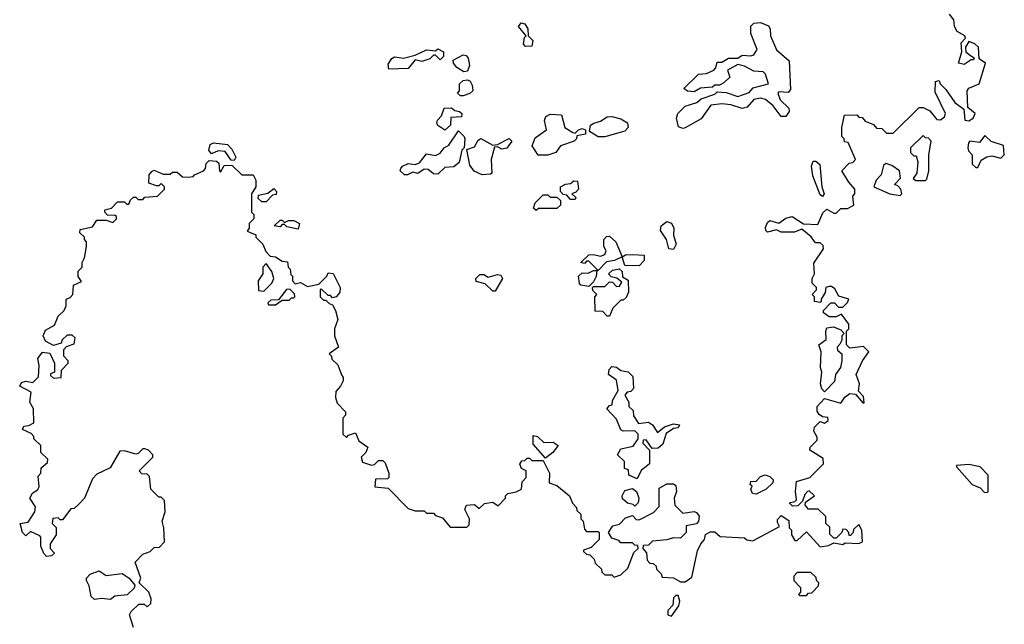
# Model space of a CAD drawing. Extents: x 2551545 to 2886624, y 315747 to 489036.
# Tile 81 of 119: x 2676508 to 2680810, y 389384 to 392025. Entities that reach past the tile are written whole.
import ezdxf

# ---------------------------------------------------------------- set-up
doc = ezdxf.new("R2010")
doc.units = 0

msp = doc.modelspace()

# ---------------------------------------------------------------- linework, layer by layer
at = {"layer": '0CON10XD'}
for points in [[(2677913.3, 390473.3), (2677921.7, 390461.7), (2677921.7, 390448.3), (2677910, 390425), (2677888.3, 390401.7), (2677887.5, 390375), (2677895, 390350), (2677931.7, 390311.7), (2677931.7, 390298.3), (2677920, 390285), (2677920, 390215), (2677935, 390200), (2677945, 390210), (2677975, 390220), (2677990, 390185), (2678028.3, 390158.3), (2678020, 390135), (2678000, 390115), (2678005, 390092.5), (2678045, 390080), (2678058.3, 390081.7), (2678075, 390100), (2678095, 390100), (2678105, 390090), (2678120, 390045), (2678120, 390025), (2678115, 390020), (2678061.7, 390018.3), (2678060, 389985), (2678118.3, 389978.3), (2678205, 389890), (2678235, 389880), (2678275, 389880), (2678285, 389870), (2678315, 389870), (2678325, 389860), (2678355, 389850), (2678388.3, 389808.3), (2678461.7, 389808.3), (2678471.7, 389818.3), (2678472.5, 389845), (2678452.5, 389885), (2678460, 389905), (2678495, 389907.5), (2678515, 389890), (2678538.3, 389911.7), (2678575, 389917.5), (2678598.3, 389901.7), (2678630, 389935), (2678630, 389945), (2678640, 389955), (2678677, 389963), (2678700, 389975), (2678703, 390007), (2678720, 390025), (2678720, 390055), (2678700, 390065), (2678693, 390083), (2678701.7, 390098.3), (2678715, 390100), (2678725, 390110), (2678735, 390110), (2678745, 390100), (2678795, 390100), (2678822.5, 390045), (2678821.7, 390001.7), (2678855, 389990), (2678910, 389945), (2678923, 389913), (2678940, 389895), (2678941.7, 389881.7), (2678960, 389865), (2678960, 389845), (2678970, 389835), (2678975, 389800), (2678985, 389790), (2679035, 389790), (2679040, 389785), (2679040, 389755), (2679005, 389720), (2678971.7, 389708.3), (2678971.7, 389701.7), (2678985, 389690), (2678998.3, 389688.3), (2679018.3, 389668.3), (2679021.7, 389651.7), (2679050, 389625), (2679051.7, 389611.7), (2679065, 389600), (2679095, 389600), (2679105, 389590), (2679135, 389600), (2679165, 389630), (2679191.7, 389698.3), (2679210, 389715), (2679208.3, 389728.3), (2679195, 389730), (2679185, 389740), (2679135, 389740), (2679125, 389750), (2679095, 389760), (2679080, 389785), (2679100, 389815), (2679128.3, 389821.7), (2679155, 389850), (2679185, 389860), (2679201.7, 389841.7), (2679215, 389840), (2679277, 389873), (2679301.7, 389898.3), (2679301.7, 389978.3), (2679335, 389997.5), (2679365, 389997.5), (2679375, 389990), (2679377.5, 389965), (2679367.5, 389935), (2679370, 389905), (2679405, 389870), (2679455, 389877.5), (2679465, 389872.5), (2679476.1, 389856.1), (2679473.3, 389835), (2679465, 389823.3), (2679420, 389815), (2679420, 389785), (2679395, 389760), (2679365, 389762.5), (2679335, 389752.5), (2679273, 389747), (2679255, 389730), (2679231.7, 389728.3), (2679230, 389715), (2679247, 389697), (2679250, 389665), (2679261.7, 389651.7), (2679275, 389650), (2679288.3, 389638.3), (2679290, 389625), (2679310, 389605), (2679315, 389590), (2679365, 389587.5), (2679395, 389570), (2679415, 389570), (2679445, 389590), (2679470, 389705), (2679483.9, 389736.1), (2679500, 389755), (2679505, 389776.7), (2679525, 389787.5), (2679545, 389787.5), (2679568.3, 389768.3), (2679675, 389762.5), (2679685, 389752.5), (2679711.7, 389748.3), (2679828.3, 389811.7), (2679818.3, 389828.3), (2679818.3, 389841.7), (2679835, 389860), (2679868.3, 389838.3), (2679870, 389805), (2679880, 389795), (2679880, 389775), (2679895, 389750), (2679905, 389750), (2679945, 389787.5), (2680005, 389722.5), (2680041.7, 389728.3), (2680065, 389740), (2680105, 389732.5), (2680115, 389740), (2680175, 389737.5), (2680190, 389745), (2680187.5, 389795), (2680175, 389820), (2680151.7, 389798.3), (2680150, 389785), (2680138.3, 389771.7), (2680131.7, 389771.7), (2680130, 389785), (2680118.3, 389798.3), (2680105, 389800), (2680100, 389785), (2680075, 389760), (2680065, 389760), (2680048.3, 389778.3), (2680048.3, 389808.3), (2680030, 389825), (2680030, 389855), (2679997, 389887), (2679955, 389887.5), (2679940, 389905), (2679941.7, 389918.3), (2679980, 389945), (2679957, 389967), (2679950, 389965), (2679938.3, 389951.7), (2679928.3, 389921.7), (2679908.3, 389901.7), (2679885, 389900), (2679870, 389915), (2679895, 389920), (2679901.7, 389928.3), (2679897.5, 389965), (2679901.7, 390008.3), (2679960, 390025), (2680020, 390085), (2680018.3, 390108.3), (2679960, 390145), (2679961.7, 390158.3), (2679991.7, 390188.3), (2679991.7, 390201.7), (2679978.3, 390228.3), (2679980, 390245), (2680005, 390270), (2680025, 390262.5), (2680040, 390275), (2680038.3, 390288.3), (2680015, 390290), (2680000.7, 390300.7), (2679992.5, 390315), (2679992.5, 390335), (2680025, 390370), (2680095, 390350), (2680113.6, 390376.4), (2680135, 390392.5), (2680160, 390390), (2680191.7, 390351.7), (2680198.3, 390351.7), (2680195, 390380), (2680172.5, 390402.5), (2680177.5, 390435), (2680163.3, 390475), (2680190, 390535), (2680217.5, 390575), (2680195, 390597.5), (2680135, 390590), (2680120, 390605), (2680120, 390665), (2680130, 390675), (2680130, 390695), (2680098.3, 390738.3), (2680075, 390727.5), (2680045, 390727.5), (2680020, 390745), (2680020, 390755), (2680051.7, 390788.3), (2680068.3, 390788.3), (2680085, 390770), (2680105, 390770), (2680125, 390790), (2680130, 390805), (2680087.5, 390817.5), (2680069.3, 390849.3), (2680055, 390860), (2680045, 390860), (2680030, 390855), (2680027, 390833), (2680010, 390805), (2680010, 390795), (2680005, 390790), (2679980, 390795), (2679980, 390815), (2679970, 390825), (2679990, 390845), (2679990, 390855), (2679970, 390875), (2679970, 390895), (2679980, 390915), (2679978.3, 390961.7), (2680020, 391025), (2680018.3, 391038.3), (2680005, 391050), (2679985, 391050), (2679966.4, 391076.4), (2679925, 391110), (2679893, 391097), (2679835, 391097.5), (2679815, 391107.5), (2679775, 391097.5), (2679767.5, 391105), (2679767, 391117), (2679775, 391140), (2679785, 391147.5), (2679825, 391136.7), (2679855, 391158.8), (2679883.6, 391166.4), (2679933, 391133), (2679995, 391130), (2680017.7, 391182.3), (2680035, 391197.5), (2680065, 391180), (2680075, 391180), (2680095, 391200), (2680125, 391200), (2680152.5, 391215), (2680147.5, 391255), (2680156.7, 391265), (2680157.5, 391285), (2680130, 391315), (2680100, 391365), (2680131.7, 391398.3), (2680148.3, 391401.7), (2680160, 391415), (2680128.3, 391488.3), (2680111.7, 391491.7), (2680110, 391505), (2680100, 391515), (2680100, 391555), (2680111.7, 391608.3), (2680165, 391610), (2680175, 391600), (2680188.3, 391598.3), (2680201.7, 391581.7), (2680238.3, 391568.3), (2680251.7, 391551.7), (2680275, 391550), (2680295, 391530), (2680325, 391530), (2680438.3, 391641.7), (2680455, 391642.5), (2680485, 391627.5), (2680515, 391590), (2680531.7, 391588.3), (2680549.3, 391600.7), (2680552.5, 391615), (2680508.3, 391708.3), (2680510, 391755), (2680525, 391760), (2680530, 391745), (2680555, 391720), (2680593.6, 391663.6), (2680632.5, 391635), (2680637, 391587), (2680655, 391584), (2680673.3, 391595), (2680682.5, 391615), (2680651.2, 391641.2), (2680648, 391715), (2680655, 391726.2), (2680700, 391745), (2680727.5, 391835), (2680700, 391855), (2680696.7, 391905), (2680680.7, 391920.7), (2680655, 391930), (2680640, 391905), (2680642.5, 391885), (2680661.7, 391868.3), (2680678.3, 391858.3), (2680675, 391850), (2680665, 391850), (2680635, 391830), (2680610, 391835), (2680623.8, 391885), (2680621.2, 391925), (2680640, 391945), (2680637.5, 391955), (2680603.5, 391973.5), (2680592.9, 391995), (2680590, 392025), (2680570, 392050)], [(2678718.3, 391908.3), (2678708.3, 391918.3), (2678713, 391947), (2678720, 391955), (2678687.5, 391995), (2678698.3, 392011.7), (2678715, 392007.5), (2678727.5, 391985), (2678730, 391955), (2678750, 391935), (2678745, 391910), (2678718.3, 391908.3)], [(2679405, 391550), (2679387, 391557), (2679378, 391595), (2679383.8, 391615), (2679415, 391648), (2679467, 391663), (2679485, 391680), (2679545, 391700), (2679555, 391710), (2679595, 391707.5), (2679645, 391690), (2679695, 391707.5), (2679712.5, 391727.5), (2679780, 391745), (2679767, 391787), (2679757, 391797), (2679715, 391800), (2679675, 391822.5), (2679645, 391830), (2679600, 391805), (2679610, 391775), (2679585, 391750), (2679565, 391740), (2679545, 391740), (2679535, 391730), (2679483, 391727), (2679455, 391710), (2679425, 391712.5), (2679410, 391725), (2679473, 391787), (2679509.3, 391790.7), (2679540, 391805), (2679550, 391815), (2679555, 391840), (2679575, 391840), (2679605, 391857.5), (2679645, 391857.5), (2679665, 391870), (2679703, 391867), (2679715, 391872.5), (2679730, 391895), (2679702.5, 391965), (2679703, 391997), (2679715, 392010), (2679745, 392013.3), (2679779.3, 391999.3), (2679787.5, 391985), (2679788.8, 391955), (2679813.9, 391893.9), (2679870, 391845), (2679875, 391720), (2679865, 391707.5), (2679825, 391710), (2679820, 391705), (2679830, 391675), (2679868.3, 391638.3), (2679870, 391625), (2679855, 391602.5), (2679835, 391602.5), (2679799.5, 391649.5), (2679766.1, 391676.1), (2679745, 391683.3), (2679715, 391677.5), (2679686.1, 391643.9), (2679665, 391637.5), (2679615, 391653.3), (2679575, 391657.5), (2679528.3, 391651.7), (2679485, 391592.5), (2679415, 391553.3), (2679405, 391550)], [(2678120, 391810), (2678118.3, 391831.7), (2678133.6, 391856.4), (2678145, 391862.5), (2678185, 391857.5), (2678235, 391870), (2678285, 391893.3), (2678325, 391890), (2678335, 391897.5), (2678360, 391885), (2678360, 391865), (2678345, 391850), (2678325, 391870), (2678315, 391870), (2678300, 391855), (2678265, 391842.5), (2678235, 391850), (2678205, 391812.5), (2678120, 391810)], [(2678448.3, 391798.3), (2678417, 391817), (2678402.5, 391835), (2678401.7, 391848.3), (2678445, 391872.5), (2678458.3, 391868.3), (2678467, 391857), (2678472.5, 391825), (2678465, 391800), (2678448.3, 391798.3)], [(2678445, 391692.5), (2678433, 391693), (2678420, 391705), (2678430, 391715), (2678430, 391745), (2678445, 391760), (2678465, 391762.5), (2678476.4, 391756.4), (2678485, 391740), (2678487.5, 391715), (2678475, 391702.5), (2678445, 391692.5)], [(2678365, 391542.5), (2678335, 391562.5), (2678330, 391575), (2678333, 391587), (2678350, 391605), (2678361.7, 391638.3), (2678395, 391640), (2678408.3, 391628.3), (2678430, 391625), (2678440, 391615), (2678438.3, 391601.7), (2678391.7, 391598.3), (2678390, 391565), (2678365, 391542.5)], [(2678773, 391433), (2678747.5, 391475), (2678760.7, 391509.3), (2678810, 391545), (2678801.2, 391585), (2678807, 391603), (2678825, 391612.5), (2678875, 391610), (2678890, 391555), (2678925, 391532.5), (2678935, 391530), (2678950, 391545), (2678965, 391550), (2678980, 391545), (2678980, 391525), (2678941.7, 391518.3), (2678940, 391505), (2678930, 391495), (2678870, 391475), (2678850, 391445), (2678815, 391433.3), (2678773, 391433)], [(2679035, 391513.3), (2678997.5, 391537.5), (2679002.5, 391565), (2679016, 391574), (2679045, 391582), (2679075, 391600.8), (2679095, 391602.9), (2679135, 391592.9), (2679163.8, 391575), (2679166.2, 391555), (2679151.4, 391538.6), (2679065, 391513.8), (2679035, 391513.3)], [(2678201.7, 391348.3), (2678188.3, 391348.3), (2678170, 391365), (2678172.5, 391375), (2678180, 391385), (2678205, 391396.7), (2678235, 391392.5), (2678255, 391400), (2678285, 391440), (2678325, 391432.5), (2678345, 391442.5), (2678362.5, 391465), (2678383, 391477), (2678425, 391540), (2678450, 391515), (2678452.5, 391505), (2678450, 391465), (2678440, 391455), (2678427.7, 391402.3), (2678405, 391382.5), (2678365, 391380), (2678335, 391350), (2678315, 391352.5), (2678291.7, 391371.7), (2678275, 391372.5), (2678247, 391353), (2678225, 391360), (2678201.7, 391348.3)], [(2677445, 391410), (2677431.7, 391411.7), (2677405, 391450), (2677375, 391452.5), (2677345, 391440), (2677333.3, 391455), (2677340, 391480), (2677355, 391487.5), (2677415, 391480), (2677435, 391460), (2677452.5, 391425), (2677445, 391410)], [(2678528.3, 391348.3), (2678493.6, 391363.6), (2678475, 391390), (2678461.7, 391458.3), (2678495, 391470), (2678510.7, 391499.3), (2678523, 391507), (2678575, 391477.5), (2678595, 391480), (2678647, 391507), (2678657.5, 391495), (2678636.1, 391463.9), (2678615, 391460), (2678595, 391470), (2678581.7, 391468.3), (2678567.5, 391415), (2678570, 391355), (2678565, 391350), (2678528.3, 391348.3)], [(2680465, 391322.5), (2680471.7, 391328.3), (2680480, 391365), (2680480, 391435), (2680490, 391495), (2680478.3, 391508.3), (2680465, 391510), (2680455, 391520), (2680400, 391465), (2680400, 391445), (2680415, 391430), (2680425, 391430), (2680432.5, 391405), (2680427.5, 391355), (2680411.7, 391331.7), (2680423.3, 391323.3), (2680465, 391322.5)], [(2680695, 391380), (2680708.8, 391411.2), (2680733, 391427), (2680755, 391430), (2680795, 391420), (2680810, 391435), (2680806.4, 391476.4), (2680753, 391493), (2680725, 391520), (2680701.7, 391488.3), (2680660, 391495), (2680653, 391487), (2680650, 391465), (2680653, 391453), (2680670, 391435), (2680670, 391395), (2680685, 391380), (2680695, 391380)], [(2677005, 389370), (2676987.5, 389425), (2676995, 389440), (2677028.3, 389471.7), (2677051.7, 389471.7), (2677065, 389460), (2677080, 389475), (2677082.5, 389495), (2677072.5, 389525), (2677030, 389565), (2677037.5, 389585), (2677012.5, 389655), (2677045, 389690), (2677078.3, 389701.7), (2677095, 389720), (2677118.3, 389721.7), (2677140, 389745), (2677137.5, 389805), (2677130, 389835), (2677142.5, 389875), (2677140, 389925), (2677125, 389940), (2677115, 389940), (2677080, 389975), (2677075, 390030), (2677065, 390040), (2677041.7, 390041.7), (2677030, 390055), (2677090, 390115), (2677090, 390125), (2677070, 390145), (2677055, 390150), (2677045, 390150), (2677025, 390130), (2677015, 390127.5), (2676965, 390142.5), (2676945, 390140), (2676903, 390067), (2676845, 390040), (2676825, 390020), (2676790, 389935), (2676763.3, 389906.7), (2676745, 389890), (2676731.7, 389888.3), (2676695, 389840), (2676685, 389840), (2676675, 389850), (2676653, 389847), (2676650, 389825), (2676667, 389807), (2676667.5, 389775), (2676640, 389735), (2676640, 389715), (2676660, 389695), (2676647, 389683), (2676625, 389680), (2676613, 389693), (2676600, 389725), (2676600, 389765), (2676595, 389770), (2676555, 389790), (2676535, 389770), (2676520, 389785), (2676510, 389825), (2676545, 389830), (2676573.3, 389875), (2676577, 389897), (2676552.5, 389935), (2676563.3, 389956.7), (2676586.7, 389973.3), (2676592.5, 389985), (2676588.3, 390031.7), (2676600, 390045), (2676601.7, 390068.3), (2676628.3, 390091.7), (2676630, 390105), (2676600, 390135), (2676600, 390165), (2676570, 390195), (2676570, 390205), (2676558.3, 390218.3), (2676520, 390235), (2676525, 390250), (2676547, 390253), (2676570, 390265), (2676567.5, 390325), (2676552.5, 390355), (2676558.3, 390398.3), (2676507.5, 390425), (2676515, 390440), (2676535, 390446.7), (2676565, 390440), (2676590, 390465), (2676592.5, 390515), (2676586.7, 390545), (2676607, 390573), (2676639.3, 390569.3), (2676660, 390525), (2676660, 390485), (2676641.7, 390478.3), (2676641.7, 390471.7), (2676655, 390460), (2676688.3, 390461.7), (2676690, 390495), (2676720, 390525), (2676720, 390535), (2676700, 390555), (2676700, 390585), (2676711.7, 390598.3), (2676745, 390610), (2676750, 390635), (2676737, 390647), (2676715, 390646.7), (2676693.6, 390626.4), (2676688.3, 390611.7), (2676655, 390602.5), (2676620.7, 390620.7), (2676610, 390645), (2676620.7, 390669.3), (2676659.3, 390690.7), (2676675, 390730), (2676702.5, 390755), (2676710, 390775), (2676710, 390805), (2676728.3, 390811.7), (2676740, 390825), (2676742.5, 390865), (2676778.3, 390881.7), (2676763, 390903), (2676763, 390927), (2676780, 390945), (2676780, 390965), (2676790, 390985), (2676800, 391035), (2676800, 391055), (2676790, 391065), (2676790, 391075), (2676770, 391095), (2676771.7, 391108.3), (2676825, 391120), (2676845, 391150), (2676885, 391150), (2676915, 391140), (2676930, 391155), (2676930, 391165), (2676925, 391170), (2676891.7, 391171.7), (2676880, 391185), (2676880, 391195), (2676908.3, 391201.7), (2676935, 391230), (2676965, 391230), (2676975, 391220), (2676985, 391220), (2676991.7, 391238.3), (2677005, 391250), (2677015, 391250), (2677025, 391240), (2677045, 391240), (2677055, 391250), (2677110, 391255), (2677140, 391285), (2677140, 391295), (2677125, 391310), (2677115, 391300), (2677105, 391300), (2677071.7, 391311.7), (2677073, 391347), (2677085, 391362.5), (2677095, 391367.5), (2677135, 391350), (2677165, 391350), (2677175, 391360), (2677195, 391360), (2677218.3, 391338.3), (2677245, 391337.5), (2677265, 391340), (2677271.7, 391348.3), (2677310, 391365), (2677320, 391375), (2677323, 391397), (2677335, 391410), (2677367, 391407), (2677378.3, 391398.3), (2677380, 391365), (2677385, 391360), (2677401.7, 391388.3), (2677435, 391390), (2677478.3, 391348.3), (2677528.3, 391348.3), (2677540, 391325), (2677540, 391295), (2677520, 391265), (2677520, 391185), (2677530, 391175), (2677530, 391155), (2677510, 391135), (2677510, 391115), (2677501.7, 391101.7), (2677540, 391085), (2677540, 391075), (2677570, 391045), (2677583, 391013), (2677601.7, 390991.7), (2677625, 390990), (2677655, 390970), (2677678.3, 390968.3), (2677680, 390945), (2677690, 390935), (2677693, 390913), (2677700, 390905), (2677700, 390885), (2677711.7, 390871.7), (2677735, 390877.5), (2677765, 390860), (2677815, 390870), (2677850, 390905), (2677855, 390920), (2677877, 390917), (2677907.5, 390855), (2677907, 390833), (2677890, 390815), (2677875, 390810), (2677865, 390820), (2677855, 390820), (2677825, 390850), (2677820, 390845), (2677820, 390815), (2677835, 390800), (2677845, 390800), (2677860, 390785), (2677875, 390780), (2677887.5, 390755), (2677897.5, 390715), (2677882.5, 390675), (2677882.5, 390645), (2677900, 390595), (2677860, 390565), (2677870, 390555), (2677871.7, 390541.7), (2677897, 390517), (2677913.3, 390473.3)], [(2680015, 391252.5), (2680005, 391260), (2679973.2, 391343.2), (2679967.5, 391385), (2679975, 391407.5), (2679987, 391407), (2680003.3, 391393.3), (2680012.5, 391295), (2680022.5, 391265), (2680015, 391252.5)], [(2680355, 391257.5), (2680362.5, 391265), (2680357.5, 391285), (2680345, 391300), (2680330, 391305), (2680357, 391333), (2680352.5, 391365), (2680318.3, 391388.3), (2680293, 391397), (2680281.7, 391388.3), (2680271.7, 391348.3), (2680250, 391325), (2680240, 391295), (2680310, 391265), (2680355, 391257.5)], [(2678935, 391240), (2678915, 391240), (2678898.3, 391258.3), (2678881.7, 391261.7), (2678870, 391275), (2678870, 391295), (2678893, 391307), (2678915, 391310), (2678928.3, 391321.7), (2678945, 391320), (2678950, 391285), (2678938.3, 391271.7), (2678920, 391265), (2678938.3, 391248.3), (2678935, 391240)], [(2677585, 391230), (2677565, 391230), (2677550, 391245), (2677551.7, 391258.3), (2677591.7, 391268.3), (2677618.3, 391288.3), (2677630, 391275), (2677628.3, 391261.7), (2677611.7, 391258.3), (2677585, 391230)], [(2678765, 391192.5), (2678752.5, 391202.5), (2678760, 391225), (2678795, 391260), (2678815, 391260), (2678825, 391250), (2678855, 391250), (2678870, 391235), (2678870, 391215), (2678855, 391200), (2678775, 391200), (2678765, 391192.5)], [(2677725, 391110), (2677675, 391120), (2677665, 391130), (2677655, 391130), (2677645, 391120), (2677620, 391125), (2677645, 391150), (2677655, 391150), (2677665, 391140), (2677682.5, 391147.5), (2677705, 391147.5), (2677730, 391135), (2677725, 391110)], [(2679365, 391021.2), (2679344, 391024), (2679333.3, 391065), (2679308, 391105), (2679311.2, 391125), (2679335, 391143.8), (2679355, 391136.7), (2679366, 391115), (2679364, 391084), (2679376, 391045), (2679365, 391021.2)], [(2679035, 390930), (2678995, 390970), (2678985, 390970), (2678975, 390960), (2678960, 390965), (2678995, 390997.5), (2679015, 391000), (2679045, 390992.5), (2679065, 391000), (2679070, 391015), (2679060, 391035), (2679060, 391065), (2679071.7, 391078.3), (2679085, 391080), (2679112.5, 391055), (2679140, 390990), (2679107, 390973), (2679071.7, 390968.3), (2679035, 390930)], [(2679215, 390950), (2679151.7, 390951.7), (2679140, 390990), (2679155, 390997.5), (2679185, 391000), (2679237, 390997), (2679237, 390973), (2679215, 390950)], [(2677575, 390840), (2677610, 390875), (2677617.5, 390895), (2677610, 390925), (2677585, 390960), (2677570, 390945), (2677570, 390915), (2677550, 390885), (2677551.7, 390841.7), (2677575, 390840)], [(2678995, 390860), (2678960, 390865), (2678953, 390873), (2678950, 390905), (2678965, 390920), (2678991.7, 390918.3), (2679015, 390930), (2679030, 390930), (2679027, 390903), (2679015, 390880), (2678995, 390860)], [(2679085, 390730), (2679075, 390730), (2679055, 390750), (2679021.7, 390751.7), (2679020, 390815), (2679030, 390825), (2679011.7, 390841.7), (2679010, 390855), (2679015, 390860), (2679065, 390860), (2679085, 390880), (2679098.3, 390878.3), (2679115, 390860), (2679128.3, 390861.7), (2679138.3, 390878.3), (2679117, 390897), (2679091.7, 390901.7), (2679080, 390915), (2679098.3, 390931.7), (2679127.5, 390937.5), (2679140, 390925), (2679141.7, 390901.7), (2679167, 390887), (2679167.5, 390835), (2679158.3, 390811.7), (2679145, 390800), (2679135, 390800), (2679100, 390765), (2679085, 390730)], [(2678585, 390840), (2678575, 390840), (2678541.7, 390871.7), (2678501.7, 390881.7), (2678500, 390895), (2678518.3, 390911.7), (2678535, 390912.5), (2678555, 390900), (2678595, 390912.5), (2678610, 390910), (2678617.5, 390895), (2678585, 390840)], [(2677625, 390780), (2677655, 390800), (2677685, 390800), (2677695, 390810), (2677705, 390810), (2677710, 390815), (2677708.3, 390828.3), (2677688.3, 390848.3), (2677673, 390847), (2677638.3, 390801.7), (2677605, 390800), (2677591.7, 390788.3), (2677595, 390780), (2677625, 390780)], [(2680025, 390400), (2680013, 390413), (2680007.5, 390435), (2680012.5, 390485), (2680006.4, 390506.4), (2680010, 390575), (2680000, 390605), (2680031.7, 390628.3), (2680030, 390665), (2680035, 390680), (2680063, 390683), (2680095, 390670), (2680110, 390655), (2680100, 390645), (2680100, 390625), (2680091.7, 390608.3), (2680080, 390595), (2680081.7, 390581.7), (2680100, 390565), (2680100, 390535), (2680093.6, 390506.4), (2680072.5, 390475), (2680067.5, 390445), (2680025, 390400)], [(2679205, 390020), (2679170, 390035), (2679168.3, 390058.3), (2679150, 390065), (2679150, 390095), (2679120, 390125), (2679135, 390150), (2679188.3, 390161.7), (2679210, 390195), (2679210, 390215), (2679195, 390230), (2679145, 390227.5), (2679133.6, 390233.6), (2679115, 390280), (2679072.5, 390325), (2679085, 390340), (2679097, 390343), (2679098.3, 390361.7), (2679122.5, 390405), (2679115, 390450), (2679080, 390475), (2679083, 390497), (2679095, 390510), (2679115, 390507.5), (2679135, 390492.5), (2679167, 390487), (2679187, 390467), (2679190, 390415), (2679178.3, 390401.7), (2679161.7, 390398.3), (2679152.5, 390385), (2679170, 390355), (2679170, 390335), (2679188.3, 390318.3), (2679190, 390295), (2679211.7, 390261.7), (2679255, 390267.5), (2679272.5, 390255), (2679295, 390222.5), (2679325, 390247.5), (2679365, 390260), (2679390, 390255), (2679385, 390242.5), (2679365, 390240), (2679331.7, 390218.3), (2679318.3, 390171.7), (2679297, 390153), (2679271.7, 390151.7), (2679245, 390190), (2679231.7, 390188.3), (2679230, 390175), (2679260, 390145), (2679260, 390085), (2679223.6, 390056.4), (2679205, 390020)], [(2678805, 390110), (2678751.7, 390171.7), (2678751.7, 390208.3), (2678770, 390205), (2678798.3, 390178.3), (2678839.3, 390179.3), (2678860, 390165), (2678837.5, 390135), (2678805, 390110)], [(2680735, 389960), (2680740, 389965), (2680740, 390035), (2680705, 390072.5), (2680655, 390082.5), (2680601.7, 390078.3), (2680601.7, 390071.7), (2680670, 389995), (2680705, 389980), (2680721.7, 389961.7), (2680735, 389960)], [(2679725, 389952.5), (2679710, 389955), (2679702.5, 389975), (2679707.5, 389987.5), (2679700, 389995), (2679701.7, 390008.3), (2679725, 390010), (2679745, 390030), (2679765, 390037.5), (2679785, 390030), (2679800, 390015), (2679798.3, 390001.7), (2679770, 389975), (2679725, 389952.5)], [(2679195, 389900), (2679187.5, 389907.5), (2679163, 389913), (2679141.7, 389931.7), (2679140, 389945), (2679151.7, 389968.3), (2679185, 389977.5), (2679202.5, 389965), (2679212.5, 389935), (2679210, 389915), (2679195, 389900)], [(2676905, 389492.5), (2676865, 389496.7), (2676835, 389492.5), (2676820, 389505), (2676811.7, 389551.7), (2676800, 389575), (2676800, 389585), (2676815, 389602.5), (2676855, 389617.5), (2676885, 389597.5), (2676955, 389606.7), (2676986.4, 389586.4), (2677010, 389555), (2677008.3, 389541.7), (2676977, 389513), (2676923, 389507), (2676905, 389492.5)], [(2679945, 389510), (2679955, 389520), (2679968.3, 389521.7), (2679998.3, 389551.7), (2680000, 389565), (2679990, 389575), (2679988.3, 389588.3), (2679965, 389610), (2679905, 389610), (2679890, 389595), (2679890, 389575), (2679920, 389545), (2679920, 389525), (2679910, 389515), (2679915, 389510), (2679945, 389510)], [(2679355, 389420), (2679387.5, 389465), (2679392.5, 389485), (2679385, 389510), (2679375, 389510), (2679365, 389500), (2679361.7, 389468.3), (2679340, 389445), (2679340, 389425), (2679355, 389420)]]:
    msp.add_lwpolyline(points, dxfattribs=at)

doc.saveas('drawing.dxf')
